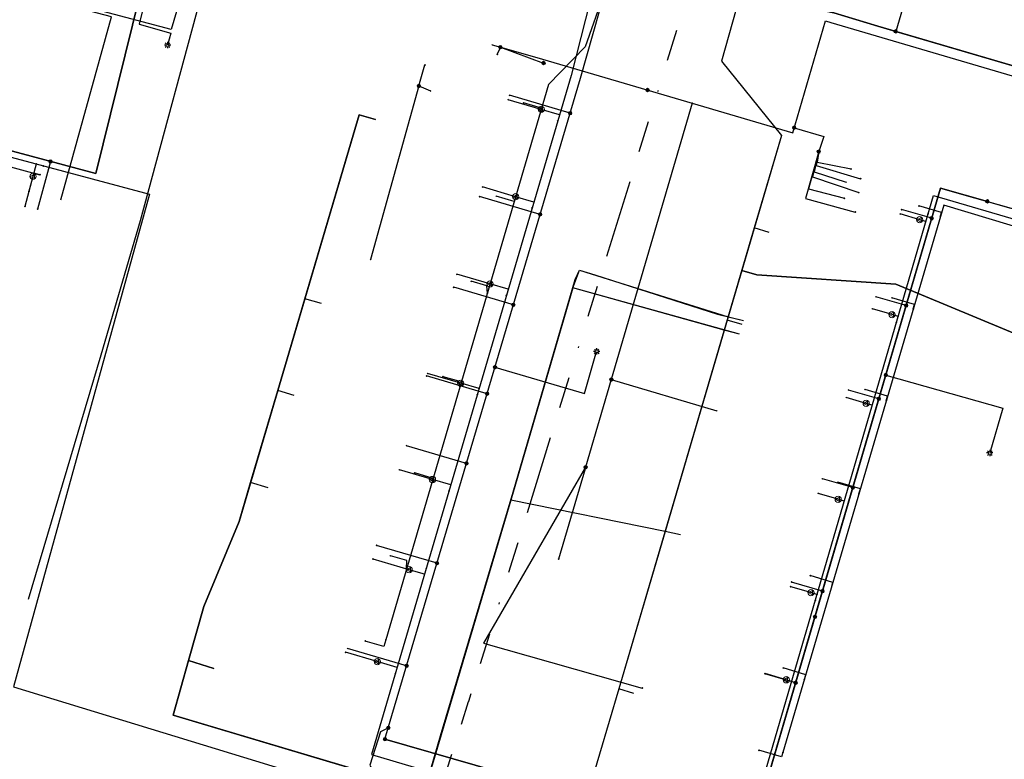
# Model space of a CAD drawing. Header units: metres. Extents: x 253430 to 254090, y 592748 to 593165.
# Tile 88 of 146: x 253794 to 253857, y 592887 to 592934. Entities that reach past the tile are written whole.
import ezdxf
from ezdxf.lldxf.tags import DXFTag

# ---------------------------------------------------------------- set-up
doc = ezdxf.new("R2010")
doc.units = ezdxf.units.M
doc.linetypes.add('RI-OVERIG-SO', pattern=[17, 5, -2, 2, -2, 0, -2, 2, -2])
for name, color, linetype in [('B-WE-IE-MEUBILAIR-S', 7, 'Continuous'), ('B-WE-KL-DATA-G', 90, 'KL-DATA-SO'), ('B-WE-KL-DATA_DUCT-G', 90, 'Continuous'), ('B-WE-KL-DATA_HULPSTUK-S', 90, 'Continuous'), ('B-WE-KL-DATA_KABELBED-G', 90, 'Continuous'), ('B-WE-KL-ET_LS-G', 190, 'KL-LS-SO'), ('B-WE-KL-ET_LS_HULPSTUK-S', 190, 'Continuous'), ('B-WE-KL-ET_LS_KABELBED-G', 190, 'Continuous'), ('B-WE-KL-ET_MS-G', 130, 'KL-MS-SO'), ('B-WE-KL-ET_MS_KABELBED-G', 130, 'Continuous'), ('B-WE-KL-GAS_LD-G', 50, 'KL-GAS_LD-SO'), ('B-WE-KL-GAS_LD_HULPSTUK-S', 50, 'Continuous'), ('B-WE-KL-WATER-G', 170, 'KL-WATER-SO'), ('B-WE-KL-WATER_HULPSTUK-S', 170, 'Continuous'), ('B-WE-RI-VRIJVERVAL-G', 210, 'RI-OVERIG-SO'), ('B-WE-RI-VRIJVERVAL_HULPSTUK-S', 210, 'Continuous'), ('V-WE-KL-ET_MS_KABELBED-G', 130, 'V-CONTINUOUS-SO')]:
    doc.layers.add(name, color=color, linetype=linetype)
doc.styles.add('NLCS-ISO', font='txt')
doc.styles.get("Standard").update_dxf_attribs({"font": 'simplex.shx'})
tags = doc.linetypes.add('KL-DATA-SO', pattern='A,4,-1,[101,NLCS.SHX,S=0.5,R=0,X=0,Y=0],-1,4,-1,["D",Standard,S=1,R=0,X=-0.25,Y=-0.5],-1.5', length=12.5).pattern_tags.tags
tags[18] = DXFTag(74, 10)
tags = doc.linetypes.add('KL-GAS_LD-SO', pattern='A,4,-1,[69,NLCS.SHX,S=0.5,R=0,X=0,Y=0],-1,4,-1,["L",Standard,S=1,R=0,X=0.25,Y=-0.5],-2', length=13).pattern_tags.tags
tags[18] = DXFTag(74, 10)
tags = doc.linetypes.add('KL-LS-SO', pattern='A,4,-1,[103,NLCS.SHX,S=0.75,R=0,X=0,Y=0],-1,4,-1,["L",Standard,S=1,R=0,X=0,Y=-0.5],-2', length=13).pattern_tags.tags
tags[18] = DXFTag(74, 10)
tags = doc.linetypes.add('KL-MS-SO', pattern='A,4,-1,[103,NLCS.SHX,S=0.75,R=0,X=0,Y=0],-1,4,-1,["M",Standard,S=1,R=0,X=0,Y=-0.5],-2', length=13).pattern_tags.tags
tags[18] = DXFTag(74, 10)
doc.linetypes.add('KL-WATER-SO', pattern='A,7,-0.5,[168,NLCS.SHX,S=0.75,R=0,X=0.75,Y=0],-2', length=9.5)
doc.linetypes.add('V-CONTINUOUS-SO', pattern='A,3.5,[24,NLCS.SHX,S=0.5,R=0,X=0,Y=0],3.5', length=7)

# ---------------------------------------------------------------- blocks, each defined once
blk = doc.blocks.new('SKL-WTB_HULP_OVERIG-SO')
at = {"color": 0, "linetype": 'ByBlock', "lineweight": 18}
for points in [[(-0.14, 0.14), (0.14, -0.14)], [(0.14, 0.14), (-0.14, -0.14)]]:
    blk.add_lwpolyline(points, dxfattribs=at)
at = {"color": 0, "linetype": 'ByBlock', "lineweight": 18, "style": 'NLCS-ISO', "flags": 1}
for tag, p in [('TYPE', (1.5, 0)), ('OMSCHRIJVING', (1.5, -3)), ('LABEL', (1.5, -1.5))]:
    blk.add_attdef(tag, p, '', height=1, dxfattribs=at)
blk = doc.blocks.new('SKL-WTB_HULP_MOF-SO')
at = {"linetype": 'ByBlock', "lineweight": 18}
h = blk.add_hatch(color=0, dxfattribs=at)
h.dxf.hatch_style = 1
h.paths.add_polyline_path([(-0.5625, 0, 1), (0.5625, 0, 1)])
at = {"color": 0, "linetype": 'ByBlock', "lineweight": 18}
blk.add_circle((0, 0), 0.5625, dxfattribs=at)
at = {"color": 0, "linetype": 'ByBlock', "lineweight": 18, "style": 'NLCS-ISO', "flags": 1}
for tag, p in [('TYPE', (1.5, 0)), ('OMSCHRIJVING', (1.5, -3)), ('LABEL', (1.5, -1.5))]:
    blk.add_attdef(tag, p, '', height=1, dxfattribs=at)
blk = doc.blocks.new('SKL-WTB_HULP_VERLOOP-SO')
at = {"color": 0, "linetype": 'ByBlock', "lineweight": 18}
for points in [[(0.44, 0.72), (-0.88, 0)], [(0.44, -0.72), (-0.88, 0)], [(0.44, -0.72), (0.44, 0.72)]]:
    blk.add_lwpolyline(points, dxfattribs=at)
blk.add_circle((0, 0), 1, dxfattribs=at)
at = {"color": 0, "linetype": 'ByBlock', "lineweight": 18, "style": 'NLCS-ISO', "flags": 1}
for tag, p in [('TYPE', (1.5, 0)), ('OMSCHRIJVING', (1.5, -3)), ('LABEL', (1.5, -1.5))]:
    blk.add_attdef(tag, p, '', height=1, dxfattribs=at)
blk = doc.blocks.new('SIE-MEUBILAIR_PAAL_LICHTMAST-SO')
for points in [[(-0.62, 0), (-1, 0)], [(-0.71, 0.71), (-0.44, 0.44)], [(0, 1), (0, 0.62)], [(0.44, 0.44), (0.71, 0.71)], [(1, 0), (0.62, 0)], [(-0.71, -0.71), (-0.44, -0.44)], [(0, -0.62), (0, -1)], [(0.44, -0.44), (0.71, -0.71)]]:
    blk.add_lwpolyline(points)
blk.add_circle((0, 0), 0.5)
blk = doc.blocks.new('SRI-HULP_OVERIG-SO')
at = {"color": 0, "linetype": 'ByBlock', "lineweight": 18}
for points in [[(-0.14, 0.14), (0.14, -0.14)], [(0.14, 0.14), (-0.14, -0.14)]]:
    blk.add_lwpolyline(points, dxfattribs=at)
at = {"color": 0, "linetype": 'ByBlock', "lineweight": 18, "style": 'NLCS-ISO', "flags": 1}
for tag, p in [('TYPE', (1.5, 0)), ('OMSCHRIJVING', (1.5, -3)), ('LABEL', (1.5, -1.5))]:
    blk.add_attdef(tag, p, '', height=1, dxfattribs=at)

msp = doc.modelspace()

# ---------------------------------------------------------------- linework, layer by layer
at = {"layer": 'B-WE-KL-DATA-G'}
for points in [[(253862.158, 592994.887), (253862.366, 592995.608), (253857.645, 592996.998), (253853.925, 592984.34), (253845.299, 592955.043), (253844.411, 592951.338), (253840.598, 592938.388), (253838.528, 592931.05), (253842.35, 592926.318), (253831.979, 592891.016), (253830.137, 592884.773), (253829.185, 592881.754), (253818.142, 592885.006), (253818.161, 592885.059)], [(253862.158, 592994.887), (253862.366, 592995.608), (253857.645, 592996.998), (253853.925, 592984.34), (253845.299, 592955.043), (253844.411, 592951.338), (253840.598, 592938.388), (253838.528, 592931.05), (253842.35, 592926.318), (253839.819, 592917.702), (253840.778, 592917.42), (253849.648, 592916.825), (253859.969, 592912.545), (253900.935, 592900.467), (253905.54, 592899.139), (253911.653, 592918.985), (253909.65, 592919.639), (253910.2, 592921.323)], [(253796.417, 592922.215), (253799.64, 592933.878), (253774.903, 592940.387), (253769.056, 592941.94), (253759.736, 592944.428), (253731.899, 592951.689), (253727.579, 592952.807), (253725.671, 592953.296), (253724.248, 592947.753), (253725.518, 592947.583)], [(253816.479, 592927.327), (253815.424, 592927.638), (253807.784, 592901.695), (253805.531, 592896.281), (253804.552, 592892.833), (253803.571, 592889.351), (253813.539, 592886.361), (253818.142, 592885.006), (253818.161, 592885.059)], [(253816.479, 592927.327), (253815.424, 592927.638), (253807.784, 592901.695), (253805.531, 592896.281), (253804.552, 592892.833), (253803.571, 592889.351), (253813.539, 592886.361), (253818.142, 592885.006), (253818.161, 592885.059)], [(253841.576, 592920.134), (253840.616, 592920.416), (253831.979, 592891.016), (253830.137, 592884.773), (253829.185, 592881.754), (253818.142, 592885.006), (253818.161, 592885.059)], [(253818.161, 592885.059), (253818.142, 592885.006), (253819.61, 592884.574), (253820.608, 592888.036), (253825.247, 592903.572), (253829.205, 592917.121), (253829.474, 592917.716), (253830.446, 592917.437), (253838.266, 592914.927), (253839.924, 592914.514)], [(253839.668, 592913.637), (253829.053, 592916.6), (253825.247, 592903.572), (253820.608, 592888.036), (253819.61, 592884.574), (253818.142, 592885.006), (253818.161, 592885.059)], [(253813.025, 592915.597), (253811.97, 592915.908), (253807.784, 592901.695), (253805.531, 592896.281), (253804.552, 592892.833), (253803.571, 592889.351), (253813.539, 592886.361), (253818.142, 592885.006), (253818.161, 592885.059)], [(253839.848, 592914.254), (253838.888, 592914.536), (253831.979, 592891.016), (253830.137, 592884.773), (253829.185, 592881.754), (253818.142, 592885.006), (253818.161, 592885.059)], [(253811.298, 592909.732), (253810.242, 592910.043), (253807.784, 592901.695), (253805.531, 592896.281), (253804.552, 592892.833), (253803.571, 592889.351), (253813.539, 592886.361), (253818.142, 592885.006), (253818.161, 592885.059)], [(253809.628, 592903.85), (253808.515, 592904.178), (253807.784, 592901.695), (253805.531, 592896.281), (253804.552, 592892.833), (253803.571, 592889.351), (253813.539, 592886.361), (253818.142, 592885.006), (253818.161, 592885.059)], [(253809.628, 592903.85), (253808.515, 592904.178), (253807.784, 592901.695), (253805.531, 592896.281), (253804.552, 592892.833), (253803.571, 592889.351), (253813.539, 592886.361), (253818.142, 592885.006), (253818.161, 592885.059)], [(253835.909, 592900.845), (253834.932, 592901.068), (253825.096, 592903.068), (253820.608, 592888.036), (253819.61, 592884.574), (253818.142, 592885.006), (253818.161, 592885.059)], [(253806.172, 592892.329), (253804.552, 592892.833), (253803.571, 592889.351), (253813.539, 592886.361), (253818.142, 592885.006), (253818.161, 592885.059)], [(253832.938, 592890.734), (253831.979, 592891.016), (253830.137, 592884.773), (253829.185, 592881.754), (253818.142, 592885.006), (253818.161, 592885.059)]]:
    msp.add_lwpolyline(points, dxfattribs=at)
at = {"layer": 'B-WE-KL-DATA_DUCT-G'}
msp.add_lwpolyline([(253828.821, 592915.805), (253825.096, 592903.068), (253819.61, 592884.574), (253818.142, 592885.006), (253818.161, 592885.059)], dxfattribs=at)
at = {"layer": 'B-WE-KL-DATA_KABELBED-G'}
for points in [[(253840.598, 592938.388), (253838.528, 592931.05), (253842.35, 592926.318), (253840.616, 592920.416)], [(253796.417, 592922.215), (253799.64, 592933.878), (253793.548, 592935.481)], [(253836.666, 592928.375), (253843.065, 592926.493), (253845.16, 592933.625), (253845.506, 592933.52), (253859.588, 592929.378), (253859.085, 592927.665)], [(253823.907, 592932.097), (253824.434, 592931.948), (253826.763, 592931.288), (253836.666, 592928.375)], [(253824.434, 592931.948), (253824.239, 592931.495)], [(253824.434, 592931.948), (253827.19, 592930.938)], [(253819.239, 592929.476), (253819.624, 592930.815)], [(253819.239, 592929.476), (253816.164, 592918.409)], [(253819.239, 592929.476), (253819.98, 592929.155)], [(253836.666, 592928.375), (253831.502, 592910.744), (253829.865, 592905.156), (253829.865, 592905.156), (253829.836, 592905.057), (253828.149, 592899.299)], [(253811.97, 592915.908), (253815.424, 592927.638), (253816.479, 592927.327)], [(253843.162, 592926.812), (253845.042, 592926.248), (253844.727, 592925.29)], [(253844.723, 592925.289), (253843.888, 592922.295), (253847.057, 592921.434)], [(253844.723, 592925.289), (253844.082, 592922.907), (253846.359, 592922.31)], [(253844.723, 592925.289), (253844.333, 592923.679), (253847.279, 592922.673)], [(253844.723, 592925.289), (253844.434, 592924.002), (253846.474, 592923.34)], [(253844.723, 592925.289), (253844.561, 592924.401), (253847.396, 592923.557)], [(253844.723, 592925.289), (253844.631, 592924.605), (253846.785, 592924.184)], [(253840.616, 592920.416), (253839.819, 592917.702)], [(253841.576, 592920.134), (253840.616, 592920.416)], [(253829.053, 592916.6), (253829.474, 592917.716), (253838.953, 592914.756)], [(253839.819, 592917.702), (253838.953, 592914.756)], [(253840.778, 592917.42), (253839.819, 592917.702)], [(253849.648, 592916.825), (253840.778, 592917.42)], [(253829.053, 592916.6), (253828.821, 592915.805)], [(253838.703, 592913.906), (253829.053, 592916.6)], [(253865.82, 592910.82), (253859.969, 592912.545), (253849.648, 592916.825)], [(253810.242, 592910.043), (253811.97, 592915.908)], [(253813.025, 592915.597), (253811.97, 592915.908)], [(253828.821, 592915.805), (253825.096, 592903.068)], [(253838.888, 592914.536), (253838.703, 592913.906)], [(253838.953, 592914.756), (253838.888, 592914.536)], [(253839.848, 592914.254), (253838.888, 592914.536)], [(253838.953, 592914.756), (253839.924, 592914.514)], [(253838.703, 592913.906), (253834.932, 592901.068)], [(253839.668, 592913.637), (253838.703, 592913.906)], [(253831.502, 592910.744), (253838.232, 592908.754)], [(253808.515, 592904.178), (253810.242, 592910.043)], [(253811.298, 592909.732), (253810.242, 592910.043)], [(253829.865, 592905.156), (253829.865, 592905.156), (253823.353, 592893.937), (253833.482, 592891.077)], [(253804.552, 592892.833), (253805.531, 592896.281), (253807.784, 592901.695), (253808.515, 592904.178)], [(253809.628, 592903.85), (253808.515, 592904.178)], [(253825.096, 592903.068), (253819.61, 592884.574)], [(253834.932, 592901.068), (253825.096, 592903.068)], [(253834.932, 592901.068), (253831.979, 592891.016)], [(253835.909, 592900.845), (253834.932, 592901.068)], [(253818.142, 592885.006), (253803.571, 592889.351), (253804.552, 592892.833)], [(253804.552, 592892.833), (253806.172, 592892.329)], [(253831.979, 592891.016), (253830.137, 592884.773)], [(253832.938, 592890.734), (253831.979, 592891.016)]]:
    msp.add_lwpolyline(points, dxfattribs=at)
at = {"layer": 'B-WE-KL-ET_LS-G'}
for points in [[(253875.214, 592992.026), (253869.018, 592993.852), (253868.536, 592993.548), (253856.19, 592951.628), (253855.361, 592951.196), (253854.258, 592950.084), (253850.592, 592936.219), (253849.632, 592932.954)], [(253709.631, 592974.249), (253709.623, 592973.929), (253709.52, 592973.552), (253714.416, 592972.256), (253716.499, 592971.696), (253726.931, 592968.847), (253723.027, 592952.458), (253722.098, 592948.92), (253773.729, 592934.961), (253776.192, 592929.902), (253798.657, 592923.884), (253802.852, 592940.948), (253803.378, 592942.756), (253806.755, 592941.774)], [(253855.168, 592951.002), (253854.258, 592950.084), (253850.592, 592936.219), (253849.632, 592932.954), (253848.497, 592933.286), (253845.686, 592934.128), (253836.259, 592936.118), (253834.626, 592937.398), (253831.918, 592938.395), (253826.285, 592940.131), (253824.442, 592940.672)], [(253861.104, 592921.063), (253860.891, 592921.332), (253860.466, 592921.452), (253859.89, 592921.222), (253859.777, 592921.395), (253859.849, 592921.57), (253860.569, 592922.154), (253861.289, 592924.566), (253862.509, 592928.401), (253862.731, 592929.185), (253860.168, 592929.871), (253848.497, 592933.286), (253845.686, 592934.128), (253836.259, 592936.118), (253834.626, 592937.398), (253831.918, 592938.395), (253826.285, 592940.131), (253820.731, 592941.762), (253811.385, 592944.218), (253810.646, 592941.677)], [(253802.29, 592941.085), (253802.142, 592940.576), (253803.1, 592940.297), (253801.412, 592933.425), (253803.439, 592932.836), (253803.22, 592932.083)], [(253855.474, 592922.113), (253852.489, 592922.959), (253840.254, 592881.148), (253817.077, 592887.812), (253829.538, 592929.971), (253831.918, 592938.395), (253826.285, 592940.131), (253822.374, 592941.28)], [(253817.077, 592887.812), (253829.538, 592929.971), (253831.918, 592938.395)], [(253831.918, 592938.395), (253834.626, 592937.398), (253836.259, 592936.118), (253845.686, 592934.128), (253848.497, 592933.286), (253849.632, 592932.954)], [(253849.632, 592932.954), (253860.168, 592929.871), (253862.731, 592929.185), (253862.509, 592928.401), (253861.289, 592924.566), (253860.569, 592922.154), (253859.849, 592921.57), (253859.777, 592921.395), (253859.89, 592921.222), (253860.466, 592921.452), (253860.891, 592921.332), (253861.104, 592921.063)], [(253828.879, 592927.742), (253825.013, 592928.878)], [(253795.755, 592924.661), (253794.941, 592921.621)], [(253844.487, 592895.614), (253852.489, 592922.959), (253856.97, 592921.689)], [(253826.971, 592921.285), (253823.11, 592922.42)], [(253855.474, 592922.113), (253860.694, 592920.633), (253860.973, 592920.615)], [(253851.927, 592921.038), (253850.006, 592921.591)], [(253825.265, 592915.516), (253821.458, 592916.634)], [(253850.298, 592915.471), (253848.371, 592916.027)], [(253824.089, 592911.534), (253829.802, 592909.855), (253830.569, 592912.543)], [(253823.59, 592909.846), (253819.733, 592910.979)], [(253849.001, 592911.039), (253856.469, 592908.923), (253855.63, 592906.066)], [(253848.557, 592909.52), (253846.624, 592910.078)], [(253822.277, 592905.406), (253818.453, 592906.53)], [(253846.899, 592903.858), (253844.961, 592904.417)], [(253820.396, 592899.04), (253816.548, 592900.172)], [(253844.968, 592897.258), (253842.999, 592897.837)], [(253836.923, 592870.01), (253840.254, 592881.148), (253844.487, 592895.614)], [(253818.459, 592892.488), (253814.691, 592893.596)], [(253843.258, 592891.414), (253841.294, 592891.991)], [(253817.293, 592888.541), (253816.789, 592888.274), (253816.123, 592886.15), (253816.45, 592885.523), (253821.552, 592883.922)]]:
    msp.add_lwpolyline(points, dxfattribs=at)
at = {"layer": 'B-WE-KL-ET_LS_KABELBED-G'}
for points in [[(253855.168, 592951.002), (253854.258, 592950.084), (253850.592, 592936.219), (253849.632, 592932.954)], [(253802.852, 592940.948), (253798.657, 592923.884), (253776.192, 592929.902), (253773.729, 592934.961), (253722.098, 592948.92)], [(253817.077, 592887.812), (253829.538, 592929.971), (253831.918, 592938.395)], [(253831.918, 592938.395), (253834.626, 592937.398), (253836.259, 592936.118), (253845.686, 592934.128), (253848.497, 592933.286), (253849.632, 592932.954)], [(253849.632, 592932.954), (253860.168, 592929.871), (253862.731, 592929.185), (253862.509, 592928.401)], [(253844.487, 592895.614), (253852.489, 592922.959), (253855.474, 592922.113)], [(253855.474, 592922.113), (253856.97, 592921.689)], [(253840.254, 592881.148), (253844.487, 592895.614)], [(253817.077, 592887.812), (253840.254, 592881.148)]]:
    msp.add_lwpolyline(points, dxfattribs=at)
at = {"layer": 'B-WE-KL-ET_MS-G'}
for points in [[(253805.552, 592937.639), (253804.845, 592937.843), (253803.455, 592933.071), (253772.773, 592941.22), (253726.596, 592953.236), (253723.264, 592940.468), (253707.558, 592880.336), (253746.52, 592875.653), (253745.185, 592865.331), (253736.735, 592810.948), (253736.249, 592807.671), (253730.653, 592808.501), (253723.19, 592758.18)], [(253805.552, 592937.639), (253804.845, 592937.843), (253803.455, 592933.071), (253772.773, 592941.22), (253726.596, 592953.236), (253723.264, 592940.468), (253707.558, 592880.336), (253746.52, 592875.653), (253745.185, 592865.331), (253736.735, 592810.948), (253736.249, 592807.671), (253730.653, 592808.501), (253723.19, 592758.18)], [(253805.552, 592937.639), (253804.845, 592937.843), (253803.455, 592933.071), (253772.773, 592941.22), (253726.596, 592953.236), (253723.264, 592940.468), (253707.558, 592880.336), (253746.52, 592875.653), (253745.185, 592865.331), (253736.735, 592810.948), (253736.249, 592807.671), (253730.653, 592808.501), (253723.19, 592758.18)], [(253805.796, 592936.839), (253801.464, 592920.864), (253798.967, 592912.298), (253794.326, 592896.716)]]:
    msp.add_lwpolyline(points, dxfattribs=at)
at = {"layer": 'B-WE-KL-ET_MS_KABELBED-G'}
msp.add_lwpolyline([(253804.845, 592937.843), (253803.455, 592933.071), (253772.773, 592941.22), (253726.596, 592953.236), (253723.264, 592940.468), (253707.558, 592880.336), (253746.52, 592875.653), (253746.072, 592872.191)], dxfattribs=at)
at = {"layer": 'B-WE-KL-GAS_LD-G'}
for points in [[(253838.086, 593003.793), (253824.569, 592958.523), (253835.335, 592955.318), (253828.939, 592930.143), (253816.216, 592886.833), (253820.878, 592885.463)], [(253764.29, 592937.108), (253773.092, 592934.755), (253771.984, 592930.613), (253776.788, 592929.326), (253802.063, 592922.568), (253793.399, 592891.151), (253820.144, 592882.966), (253820.878, 592885.463)], [(253827.041, 592927.977), (253824.931, 592928.597)], [(253828.203, 592927.636), (253827.041, 592927.977)], [(253794.854, 592924.496), (253794.643, 592923.708)], [(253794.643, 592923.708), (253794.13, 592921.791)], [(253825.406, 592922.412), (253823.296, 592923.032)], [(253826.567, 592922.07), (253825.406, 592922.412)], [(253839.629, 592879.951), (253852.033, 592922.488), (253859.073, 592920.419), (253859.587, 592922.167)], [(253851.165, 592920.942), (253849.918, 592921.311)], [(253851.549, 592920.828), (253851.165, 592920.942)], [(253823.77, 592916.847), (253821.66, 592917.467)], [(253824.933, 592916.505), (253823.77, 592916.847)], [(253849.402, 592914.894), (253848.144, 592915.264)], [(253849.786, 592914.781), (253849.402, 592914.894)], [(253821.909, 592910.515), (253819.799, 592911.135)], [(253823.073, 592910.173), (253821.909, 592910.515)], [(253847.75, 592909.23), (253846.478, 592909.605)], [(253848.134, 592909.117), (253847.75, 592909.23)], [(253820.105, 592904.374), (253817.995, 592904.995)], [(253821.269, 592904.033), (253820.105, 592904.374)], [(253845.966, 592903.112), (253844.687, 592903.488)], [(253846.35, 592902.999), (253845.966, 592903.112)], [(253818.622, 592898.625), (253816.32, 592899.302)], [(253819.596, 592898.339), (253818.622, 592898.625)], [(253844.231, 592897.16), (253842.94, 592897.539)], [(253844.615, 592897.047), (253844.231, 592897.16)], [(253816.586, 592892.761), (253814.572, 592893.354)], [(253817.848, 592892.391), (253816.586, 592892.761)], [(253842.655, 592891.602), (253841.312, 592891.997)], [(253842.997, 592891.502), (253842.655, 592891.602)]]:
    msp.add_lwpolyline(points, dxfattribs=at)
at = {"layer": 'B-WE-KL-WATER-G'}
for points in [[(253837.497, 592953.733), (253829.846, 592931.963), (253827.509, 592929.575), (253817.13, 592894.158)], [(253742.65, 592942.38), (253755.757, 592938.874), (253770.948, 592934.396), (253773.139, 592931.563), (253774.824, 592929.336), (253795.085, 592923.813)], [(253827.063, 592928.052), (253825.912, 592928.391)], [(253859.744, 592924.516), (253858.481, 592920.124), (253852.696, 592921.876), (253842.442, 592886.974)], [(253795.085, 592923.813), (253794.7, 592923.923), (253794.388, 592922.757)], [(253825.32, 592922.103), (253824.164, 592922.443)], [(253852.47, 592921.108), (253852.555, 592921.396), (253851.115, 592921.819)], [(253823.604, 592916.25), (253823.562, 592916.721), (253822.569, 592917.015)], [(253850.751, 592915.255), (253850.836, 592915.543), (253849.394, 592915.96)], [(253821.861, 592910.301), (253821.781, 592910.637), (253820.78, 592910.931)], [(253849.031, 592909.402), (253849.116, 592909.69), (253847.676, 592910.113)], [(253820.145, 592904.447), (253818.976, 592904.791)], [(253847.283, 592903.453), (253847.382, 592903.789), (253845.94, 592904.204)], [(253818.458, 592898.69), (253818.474, 592899.202), (253817.423, 592899.509)], [(253845.558, 592897.581), (253845.627, 592897.814), (253844.189, 592898.244)], [(253817.13, 592894.158), (253817.004, 592893.726), (253815.825, 592894.072)], [(253843.81, 592891.632), (253843.895, 592891.92), (253842.46, 592892.359)], [(253842.442, 592886.974), (253842.36, 592886.685), (253840.918, 592887.109)]]:
    msp.add_lwpolyline(points, dxfattribs=at)
at = {"layer": 'B-WE-RI-VRIJVERVAL-G'}
for points in [[(253837.74, 592939.7), (253822.4, 592890.21)], [(253811.69, 592856.14), (253822.4, 592890.21)]]:
    msp.add_lwpolyline(points, dxfattribs=at)
at = {"layer": 'V-WE-KL-ET_MS_KABELBED-G'}
msp.add_lwpolyline([(253805.796, 592936.839), (253801.464, 592920.864), (253798.967, 592912.298), (253794.326, 592896.716)], dxfattribs=at)

# ---------------------------------------------------------------- block references
at = {"layer": 'B-WE-IE-MEUBILAIR-S', "xscale": 0.2, "yscale": 0.2, "zscale": 0.2}
for p in [(253803.22, 592932.083), (253830.569, 592912.543), (253855.63, 592906.066)]:
    msp.add_blockref('SIE-MEUBILAIR_PAAL_LICHTMAST-SO', p, dxfattribs=at)
at = {"layer": 'B-WE-KL-DATA_HULPSTUK-S', "xscale": 0.2, "yscale": 0.2, "zscale": 0.2}
for name, p in [('SKL-WTB_HULP_OVERIG-SO', (253823.907, 592932.097)), ('SKL-WTB_HULP_MOF-SO', (253824.434, 592931.948)), ('SKL-WTB_HULP_OVERIG-SO', (253824.434, 592931.948)), ('SKL-WTB_HULP_OVERIG-SO', (253824.434, 592931.948)), ('SKL-WTB_HULP_OVERIG-SO', (253824.239, 592931.495)), ('SKL-WTB_HULP_OVERIG-SO', (253819.624, 592930.815)), ('SKL-WTB_HULP_MOF-SO', (253827.19, 592930.938)), ('SKL-WTB_HULP_OVERIG-SO', (253827.19, 592930.938)), ('SKL-WTB_HULP_MOF-SO', (253819.239, 592929.476)), ('SKL-WTB_HULP_OVERIG-SO', (253819.239, 592929.476)), ('SKL-WTB_HULP_OVERIG-SO', (253819.239, 592929.476)), ('SKL-WTB_HULP_OVERIG-SO', (253819.239, 592929.476)), ('SKL-WTB_HULP_OVERIG-SO', (253819.98, 592929.155)), ('SKL-WTB_HULP_MOF-SO', (253833.82, 592929.212)), ('SKL-WTB_HULP_OVERIG-SO', (253836.666, 592928.375)), ('SKL-WTB_HULP_OVERIG-SO', (253836.666, 592928.375)), ('SKL-WTB_HULP_OVERIG-SO', (253836.666, 592928.375)), ('SKL-WTB_HULP_MOF-SO', (253843.158, 592926.81)), ('SKL-WTB_HULP_OVERIG-SO', (253843.162, 592926.812)), ('SKL-WTB_HULP_MOF-SO', (253844.723, 592925.289)), ('SKL-WTB_HULP_OVERIG-SO', (253844.723, 592925.289)), ('SKL-WTB_HULP_OVERIG-SO', (253844.723, 592925.289)), ('SKL-WTB_HULP_OVERIG-SO', (253844.723, 592925.289)), ('SKL-WTB_HULP_OVERIG-SO', (253844.723, 592925.289)), ('SKL-WTB_HULP_OVERIG-SO', (253844.723, 592925.289)), ('SKL-WTB_HULP_OVERIG-SO', (253844.723, 592925.289)), ('SKL-WTB_HULP_OVERIG-SO', (253844.726, 592925.29)), ('SKL-WTB_HULP_OVERIG-SO', (253846.785, 592924.184)), ('SKL-WTB_HULP_OVERIG-SO', (253846.474, 592923.34)), ('SKL-WTB_HULP_OVERIG-SO', (253847.396, 592923.557)), ('SKL-WTB_HULP_OVERIG-SO', (253847.279, 592922.673)), ('SKL-WTB_HULP_OVERIG-SO', (253846.359, 592922.31)), ('SKL-WTB_HULP_OVERIG-SO', (253847.057, 592921.434)), ('SKL-WTB_HULP_OVERIG-SO', (253816.164, 592918.41)), ('SKL-WTB_HULP_MOF-SO', (253831.502, 592910.744)), ('SKL-WTB_HULP_OVERIG-SO', (253831.502, 592910.744)), ('SKL-WTB_HULP_OVERIG-SO', (253838.232, 592908.754)), ('SKL-WTB_HULP_MOF-SO', (253829.865, 592905.157)), ('SKL-WTB_HULP_OVERIG-SO', (253829.865, 592905.156)), ('SKL-WTB_HULP_OVERIG-SO', (253828.149, 592899.299)), ('SKL-WTB_HULP_OVERIG-SO', (253833.482, 592891.077))]:
    msp.add_blockref(name, p, dxfattribs=at)
at = {"layer": 'B-WE-KL-ET_LS_HULPSTUK-S', "xscale": 0.2, "yscale": 0.2, "zscale": 0.2}
for name, p in [('SKL-WTB_HULP_MOF-SO', (253849.632, 592932.954)), ('SKL-WTB_HULP_OVERIG-SO', (253825.013, 592928.878)), ('SKL-WTB_HULP_MOF-SO', (253828.879, 592927.742)), ('SKL-WTB_HULP_MOF-SO', (253795.755, 592924.661)), ('SKL-WTB_HULP_OVERIG-SO', (253823.11, 592922.42)), ('SKL-WTB_HULP_MOF-SO', (253855.474, 592922.113)), ('SKL-WTB_HULP_OVERIG-SO', (253794.941, 592921.621)), ('SKL-WTB_HULP_MOF-SO', (253826.971, 592921.285)), ('SKL-WTB_HULP_OVERIG-SO', (253850.006, 592921.591)), ('SKL-WTB_HULP_MOF-SO', (253851.927, 592921.038)), ('SKL-WTB_HULP_OVERIG-SO', (253821.458, 592916.634)), ('SKL-WTB_HULP_OVERIG-SO', (253848.371, 592916.027)), ('SKL-WTB_HULP_MOF-SO', (253825.265, 592915.516)), ('SKL-WTB_HULP_MOF-SO', (253850.298, 592915.471)), ('SKL-WTB_HULP_MOF-SO', (253824.089, 592911.534)), ('SKL-WTB_HULP_OVERIG-SO', (253819.733, 592910.979)), ('SKL-WTB_HULP_MOF-SO', (253849.001, 592911.039)), ('SKL-WTB_HULP_OVERIG-SO', (253846.624, 592910.078)), ('SKL-WTB_HULP_MOF-SO', (253823.59, 592909.846)), ('SKL-WTB_HULP_MOF-SO', (253848.557, 592909.52)), ('SKL-WTB_HULP_OVERIG-SO', (253818.453, 592906.53)), ('SKL-WTB_HULP_MOF-SO', (253822.277, 592905.406)), ('SKL-WTB_HULP_OVERIG-SO', (253844.961, 592904.417)), ('SKL-WTB_HULP_MOF-SO', (253846.899, 592903.858)), ('SKL-WTB_HULP_OVERIG-SO', (253816.548, 592900.172)), ('SKL-WTB_HULP_MOF-SO', (253820.396, 592899.04)), ('SKL-WTB_HULP_OVERIG-SO', (253842.999, 592897.837)), ('SKL-WTB_HULP_MOF-SO', (253844.968, 592897.258)), ('SKL-WTB_HULP_MOF-SO', (253844.487, 592895.614)), ('SKL-WTB_HULP_OVERIG-SO', (253814.691, 592893.596)), ('SKL-WTB_HULP_MOF-SO', (253818.459, 592892.488)), ('SKL-WTB_HULP_OVERIG-SO', (253841.294, 592891.991)), ('SKL-WTB_HULP_MOF-SO', (253843.258, 592891.414)), ('SKL-WTB_HULP_MOF-SO', (253817.293, 592888.541)), ('SKL-WTB_HULP_MOF-SO', (253817.077, 592887.812))]:
    msp.add_blockref(name, p, dxfattribs=at)
at = {"layer": 'B-WE-KL-GAS_LD_HULPSTUK-S', "xscale": 0.2, "yscale": 0.2, "zscale": 0.2}
for name, p in [('SKL-WTB_HULP_OVERIG-SO', (253824.931, 592928.597)), ('SKL-WTB_HULP_VERLOOP-SO', (253827.041, 592927.977)), ('SKL-WTB_HULP_OVERIG-SO', (253828.203, 592927.636)), ('SKL-WTB_HULP_OVERIG-SO', (253828.09, 592927.252)), ('SKL-WTB_HULP_OVERIG-SO', (253794.854, 592924.496)), ('SKL-WTB_HULP_VERLOOP-SO', (253794.643, 592923.708)), ('SKL-WTB_HULP_OVERIG-SO', (253795.309, 592924.374)), ('SKL-WTB_HULP_OVERIG-SO', (253823.296, 592923.032)), ('SKL-WTB_HULP_VERLOOP-SO', (253825.406, 592922.412)), ('SKL-WTB_HULP_OVERIG-SO', (253826.567, 592922.07)), ('SKL-WTB_HULP_OVERIG-SO', (253794.13, 592921.791)), ('SKL-WTB_HULP_OVERIG-SO', (253826.455, 592921.687)), ('SKL-WTB_HULP_OVERIG-SO', (253849.918, 592921.311)), ('SKL-WTB_HULP_OVERIG-SO', (253851.689, 592921.308)), ('SKL-WTB_HULP_VERLOOP-SO', (253851.165, 592920.942)), ('SKL-WTB_HULP_OVERIG-SO', (253851.549, 592920.828)), ('SKL-WTB_HULP_OVERIG-SO', (253821.66, 592917.467)), ('SKL-WTB_HULP_VERLOOP-SO', (253823.77, 592916.847)), ('SKL-WTB_HULP_OVERIG-SO', (253824.933, 592916.505)), ('SKL-WTB_HULP_OVERIG-SO', (253824.82, 592916.121)), ('SKL-WTB_HULP_OVERIG-SO', (253848.144, 592915.264)), ('SKL-WTB_HULP_VERLOOP-SO', (253849.402, 592914.894)), ('SKL-WTB_HULP_OVERIG-SO', (253849.674, 592914.397)), ('SKL-WTB_HULP_OVERIG-SO', (253849.786, 592914.781)), ('SKL-WTB_HULP_OVERIG-SO', (253819.799, 592911.135)), ('SKL-WTB_HULP_VERLOOP-SO', (253821.909, 592910.515)), ('SKL-WTB_HULP_OVERIG-SO', (253823.073, 592910.173)), ('SKL-WTB_HULP_OVERIG-SO', (253822.96, 592909.789)), ('SKL-WTB_HULP_OVERIG-SO', (253846.478, 592909.605)), ('SKL-WTB_HULP_VERLOOP-SO', (253847.75, 592909.23)), ('SKL-WTB_HULP_OVERIG-SO', (253848.134, 592909.117)), ('SKL-WTB_HULP_OVERIG-SO', (253817.995, 592904.995)), ('SKL-WTB_HULP_VERLOOP-SO', (253820.105, 592904.374)), ('SKL-WTB_HULP_OVERIG-SO', (253821.269, 592904.033)), ('SKL-WTB_HULP_OVERIG-SO', (253821.156, 592903.649)), ('SKL-WTB_HULP_OVERIG-SO', (253844.687, 592903.488)), ('SKL-WTB_HULP_VERLOOP-SO', (253845.966, 592903.112)), ('SKL-WTB_HULP_OVERIG-SO', (253846.239, 592902.615)), ('SKL-WTB_HULP_OVERIG-SO', (253846.35, 592902.999)), ('SKL-WTB_HULP_OVERIG-SO', (253816.32, 592899.302)), ('SKL-WTB_HULP_VERLOOP-SO', (253818.622, 592898.625)), ('SKL-WTB_HULP_OVERIG-SO', (253819.709, 592898.723)), ('SKL-WTB_HULP_OVERIG-SO', (253819.596, 592898.339)), ('SKL-WTB_HULP_OVERIG-SO', (253842.94, 592897.539)), ('SKL-WTB_HULP_VERLOOP-SO', (253844.231, 592897.16)), ('SKL-WTB_HULP_OVERIG-SO', (253844.615, 592897.047)), ('SKL-WTB_HULP_OVERIG-SO', (253844.503, 592896.663)), ('SKL-WTB_HULP_OVERIG-SO', (253814.572, 592893.354)), ('SKL-WTB_HULP_VERLOOP-SO', (253816.586, 592892.761)), ('SKL-WTB_HULP_OVERIG-SO', (253817.736, 592892.007)), ('SKL-WTB_HULP_OVERIG-SO', (253817.848, 592892.391)), ('SKL-WTB_HULP_OVERIG-SO', (253841.312, 592891.997)), ('SKL-WTB_HULP_VERLOOP-SO', (253842.655, 592891.602)), ('SKL-WTB_HULP_OVERIG-SO', (253842.997, 592891.502))]:
    msp.add_blockref(name, p, dxfattribs=at)
at = {"layer": 'B-WE-KL-WATER_HULPSTUK-S', "xscale": 0.2, "yscale": 0.2, "zscale": 0.2}
for p in [(253825.912, 592928.391), (253827.063, 592928.052), (253795.085, 592923.813), (253794.388, 592922.757), (253824.164, 592922.443), (253825.32, 592922.103), (253851.115, 592921.819), (253852.47, 592921.108), (253822.569, 592917.015), (253823.604, 592916.25), (253849.394, 592915.96), (253850.751, 592915.255), (253820.78, 592910.931), (253821.861, 592910.301), (253847.676, 592910.113), (253849.031, 592909.402), (253818.976, 592904.791), (253820.145, 592904.447), (253845.94, 592904.204), (253847.283, 592903.453), (253817.423, 592899.509), (253818.458, 592898.69), (253844.189, 592898.244), (253845.558, 592897.581), (253815.825, 592894.072), (253817.13, 592894.158), (253842.46, 592892.359), (253843.81, 592891.632), (253840.918, 592887.109), (253842.442, 592886.974)]:
    msp.add_blockref('SKL-WTB_HULP_OVERIG-SO', p, dxfattribs=at)
at = {"layer": 'B-WE-RI-VRIJVERVAL_HULPSTUK-S', "xscale": 0.2, "yscale": 0.2, "zscale": 0.2}
msp.add_blockref('SRI-HULP_OVERIG-SO', (253822.399, 592890.213), dxfattribs=at)

doc.saveas('drawing.dxf')
